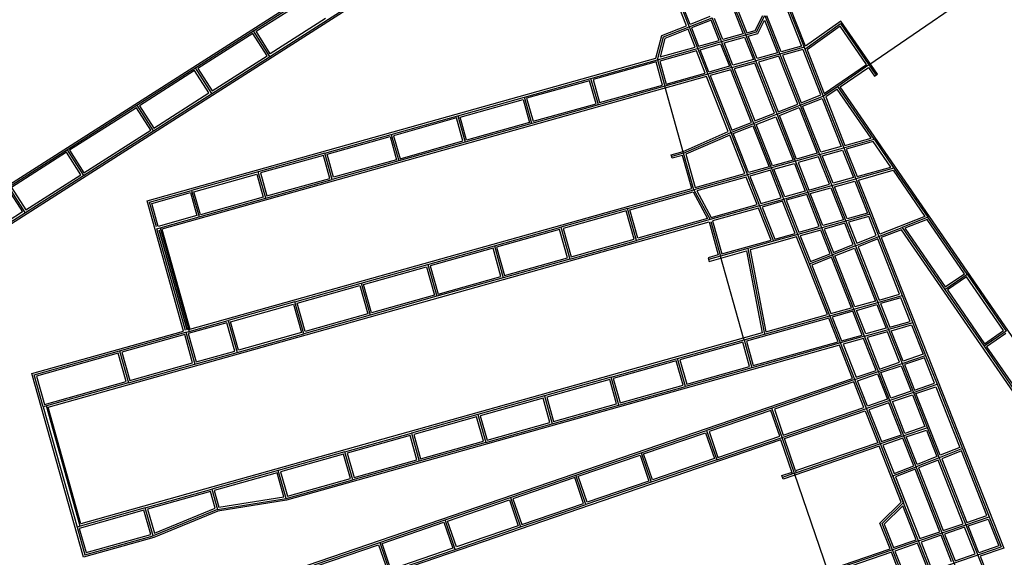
# Model space of a CAD drawing. Header units: inches. Extents: x 1 to 626000, y 0 to 7596230.
# Tile 64 of 68: x 621347 to 622772, y 7591776 to 7592554. Entities that reach past the tile are written whole.
import ezdxf

# ---------------------------------------------------------------- set-up
doc = ezdxf.new("R2010")
doc.units = ezdxf.units.IN
doc.header["$MEASUREMENT"] = 0

msp = doc.modelspace()

# ---------------------------------------------------------------- linework, layer by layer
for points in [[(622203.9, 7592814.1), (620391.2, 7591656.1)], [(621211.8, 7592239), (622103, 7592808.3)], [(622312.2, 7592545.4), (622215, 7592792)], [(622217.4, 7592793.1), (622315.7, 7592543.9)], [(621231.3, 7592196), (621961.8, 7592662.7)], [(622576, 7592488.8), (622776, 7592626.6)], [(622447.2, 7592602.9), (622482.1, 7592514.4)], [(622484.4, 7592516), (622450.2, 7592602.7)], [(621516.8, 7592430.6), (621769.6, 7592592.1)], [(621689.1, 7592537.5), (621768.8, 7592588.4)], [(622446.9, 7592596.3), (622478.5, 7592516.2)], [(622317.2, 7592547.4), (622304.8, 7592578.8)], [(622345.7, 7592558.7), (622317.2, 7592547.4)], [(622381, 7592567.2), (622394.1, 7592534)], [(622397.7, 7592532.2), (622382.5, 7592570.7)], [(622386, 7592569.1), (622399.3, 7592535.5)], [(622411.5, 7592538.9), (622422.4, 7592560.3)], [(622413.3, 7592536.6), (622425.4, 7592560.2)], [(622425.4, 7592560.2), (622447.3, 7592504.6)], [(622448.9, 7592507.9), (622428.3, 7592560)], [(621789.6, 7592555.9), (621709.8, 7592504.9)], [(622276.2, 7592531.3), (622312.2, 7592545.4)], [(622315.7, 7592543.9), (622349.2, 7592557.1)], [(622347.6, 7592553.6), (622319.2, 7592542.4)], [(622359.2, 7592524.3), (622347.6, 7592553.6)], [(622377.6, 7592485.1), (622349.2, 7592557.1)], [(622364.5, 7592525.7), (622352.5, 7592555.9)], [(622415.2, 7592534.4), (622425.1, 7592553.6)], [(622425.1, 7592553.6), (622443.7, 7592506.4)], [(622483.1, 7592511.8), (622534.9, 7592548.6)], [(622535.5, 7592552.4), (622484.4, 7592516)], [(622534.2, 7592544.8), (622486.4, 7592510.9)], [(622572.3, 7592489.5), (622534.2, 7592544.8)], [(622534.9, 7592548.6), (622576, 7592488.8)], [(622588.5, 7592475.5), (622535.5, 7592552.4)], [(621684.5, 7592534.5), (621604.8, 7592483.6)], [(621705.3, 7592502), (621684.5, 7592534.5)], [(621709, 7592501.2), (621685.3, 7592538.3)], [(621709.8, 7592504.9), (621689.1, 7592537.5)], [(622267.7, 7592498.6), (622276.2, 7592531.3)], [(622278.5, 7592529.3), (622315.7, 7592543.9)], [(622314.2, 7592540.4), (622280.7, 7592527.2)], [(622324.4, 7592514.5), (622314.2, 7592540.4)], [(622315.7, 7592543.9), (622315.7, 7592543.9)], [(622315.7, 7592543.9), (622342.8, 7592475.3)], [(622319.2, 7592542.4), (622329.6, 7592515.9)], [(622362.8, 7592522.5), (622397.7, 7592532.2)], [(622394.1, 7592534), (622364.5, 7592525.7)], [(622397.7, 7592532.2), (622413.3, 7592536.6)], [(622397.7, 7592532.2), (622397.7, 7592532.2)], [(622397.7, 7592532.2), (622397.7, 7592532.2)], [(622412.4, 7592494.8), (622397.7, 7592532.2)], [(622399.3, 7592535.5), (622411.5, 7592538.9)], [(622401.3, 7592530.5), (622415.2, 7592534.4)], [(622414.1, 7592498.1), (622401.3, 7592530.5)], [(622269.9, 7592496.4), (622278.5, 7592529.3)], [(622280.7, 7592527.2), (622273.7, 7592500.3)], [(622328, 7592512.7), (622362.8, 7592522.5)], [(622329.6, 7592515.9), (622359.2, 7592524.3)], [(622331.6, 7592510.9), (622361.2, 7592519.2)], [(622361.2, 7592519.2), (622374, 7592486.8)], [(622366.5, 7592520.7), (622396.1, 7592529)], [(622379.2, 7592488.3), (622366.5, 7592520.7)], [(622396.1, 7592529), (622408.8, 7592496.6)], [(622478.5, 7592516.2), (622448.9, 7592507.9)], [(621625.6, 7592451.1), (621705.3, 7592502)], [(622269.9, 7592496.4), (622328, 7592512.7)], [(622326.4, 7592509.4), (622273.3, 7592494.5)], [(622273.7, 7592500.3), (622324.4, 7592514.5)], [(622339.1, 7592477.1), (622326.4, 7592509.4)], [(622344.4, 7592478.5), (622331.6, 7592510.9)], [(622447.3, 7592504.6), (622412.4, 7592494.8)], [(622443.7, 7592506.4), (622414.1, 7592498.1)], [(622482.1, 7592514.4), (622447.3, 7592504.6)], [(622447.3, 7592504.6), (622476.5, 7592430.6)], [(622480.5, 7592511.1), (622450.9, 7592502.8)], [(622450.9, 7592502.8), (622478, 7592434.1)], [(622506.5, 7592445.3), (622480.6, 7592510.8)], [(622482.1, 7592514.4), (622483.1, 7592511.8)], [(622482.1, 7592514.4), (622510, 7592443.8)], [(622486.4, 7592510.9), (622511.4, 7592447.5)], [(621531.6, 7592291.9), (622267.7, 7592498.6)], [(622173.7, 7592469.4), (622269.9, 7592496.4)], [(622268.1, 7592493.1), (622177, 7592467.5)], [(622277.4, 7592459.7), (622268.1, 7592493.1)], [(622269.9, 7592496.4), (622280.8, 7592457.9)], [(622269.9, 7592496.4), (622269.9, 7592496.4)], [(622269.9, 7592496.4), (622269.9, 7592496.4)], [(622269.9, 7592496.4), (622269.9, 7592496.4)], [(622269.9, 7592496.4), (622269.9, 7592496.4)], [(622269.9, 7592496.4), (622269.9, 7592496.4)], [(622269.9, 7592496.4), (622269.9, 7592496.4)], [(622273.3, 7592494.5), (622282.6, 7592461.2)], [(622377.6, 7592485.1), (622412.4, 7592494.8)], [(622408.8, 7592496.6), (622379.2, 7592488.3)], [(622410.8, 7592491.6), (622381.2, 7592483.3)], [(622439.5, 7592418.9), (622410.8, 7592491.6)], [(622443, 7592417.4), (622412.4, 7592494.8)], [(622445.7, 7592501.4), (622416, 7592493)], [(622416, 7592493), (622444.5, 7592420.9)], [(622473, 7592432.1), (622445.7, 7592501.4)], [(622511.4, 7592447.5), (622572.3, 7592489.5)], [(622576, 7592488.8), (622530.8, 7592457.6)], [(622576, 7592488.8), (622586.3, 7592474)], [(622576, 7592488.8), (622576, 7592488.8)], [(622576, 7592488.8), (622576, 7592488.8)], [(621600.2, 7592480.7), (621520.5, 7592429.8)], [(621621, 7592448.2), (621600.2, 7592480.7)], [(621601.1, 7592484.4), (621624.8, 7592447.4)], [(621604.8, 7592483.6), (621625.6, 7592451.1)], [(622342.8, 7592475.3), (622280.8, 7592457.9)], [(622282.6, 7592461.2), (622339.1, 7592477.1)], [(622377.6, 7592485.1), (622342.8, 7592475.3)], [(622342.8, 7592475.3), (622376, 7592391)], [(622374, 7592486.8), (622344.4, 7592478.5)], [(622376, 7592481.8), (622346.4, 7592473.5)], [(622346.4, 7592473.5), (622377.5, 7592394.5)], [(622406, 7592405.7), (622376, 7592481.8)], [(622409.5, 7592404.2), (622377.6, 7592485.1)], [(622381.2, 7592483.3), (622411, 7592407.7)], [(622534.5, 7592456.9), (622575.4, 7592485)], [(622575.4, 7592485), (622584, 7592472.4)], [(622584, 7592472.4), (622588.5, 7592475.5)], [(622341.1, 7592472), (621552.9, 7592250.8)], [(622077.4, 7592442.3), (622173.7, 7592469.4)], [(622171.8, 7592466), (622080.7, 7592440.5)], [(622181.1, 7592432.7), (622171.8, 7592466)], [(622184.5, 7592430.9), (622173.7, 7592469.4)], [(622177, 7592467.5), (622186.3, 7592434.2)], [(622186.3, 7592434.2), (622277.4, 7592459.7)], [(622372.5, 7592392.4), (622341.1, 7592472)], [(621541.3, 7592397.3), (621621, 7592448.2)], [(622280.8, 7592457.9), (622184.5, 7592430.9)], [(622307.9, 7592361), (622280.8, 7592457.9)], [(622478, 7592434.1), (622506.5, 7592445.3)], [(622530.8, 7592457.6), (622510.1, 7592443.4)], [(622530.1, 7592453.8), (622513.4, 7592442.4)], [(622579, 7592382.8), (622530.1, 7592453.8)], [(622583.4, 7592381.2), (622530.8, 7592457.6)], [(622530.8, 7592457.6), (622530.8, 7592457.6)], [(622530.8, 7592457.6), (622530.8, 7592457.6)], [(622530.8, 7592457.6), (622530.8, 7592457.6)], [(622917, 7591901.8), (622534.5, 7592456.9)], [(621207.6, 7592233.1), (621516.8, 7592430.6)], [(621516.8, 7592430.6), (621540.5, 7592393.5)], [(621981.1, 7592415.3), (622077.4, 7592442.3)], [(621984.4, 7592413.4), (622075.5, 7592439)], [(622075.5, 7592439), (622084.9, 7592405.7)], [(622088.2, 7592403.8), (622077.4, 7592442.3)], [(622080.7, 7592440.5), (622090.1, 7592407.2)], [(622184.5, 7592430.9), (622088.2, 7592403.8)], [(622090.1, 7592407.2), (622181.1, 7592432.7)], [(622443, 7592417.4), (622476.5, 7592430.6)], [(622444.5, 7592420.9), (622473, 7592432.1)], [(622476.5, 7592430.6), (622510, 7592443.8)], [(622476.5, 7592430.6), (622504.7, 7592359.1)], [(622480, 7592429.1), (622508.4, 7592440.3)], [(622508.4, 7592440.3), (622535.9, 7592370.7)], [(622510.1, 7592443.4), (622510, 7592443.8)], [(622510, 7592443.8), (622539.5, 7592368.9)], [(622513.4, 7592442.4), (622541.1, 7592372.1)], [(621516, 7592426.9), (621419.4, 7592365.2)], [(621536.8, 7592394.3), (621516, 7592426.9)], [(621520.5, 7592429.8), (621541.3, 7592397.3)], [(622411, 7592407.7), (622439.5, 7592418.9)], [(622443, 7592417.4), (622412, 7592405.1)], [(622469.8, 7592349.3), (622443, 7592417.4)], [(622446.5, 7592415.8), (622475, 7592427.1)], [(622475, 7592427.1), (622501.1, 7592360.9)], [(622506.3, 7592362.4), (622480, 7592429.1)], [(621884.8, 7592388.3), (621981.1, 7592415.3)], [(621979.2, 7592412), (621888.2, 7592386.4)], [(621988.6, 7592378.7), (621979.2, 7592412)], [(621981.1, 7592415.3), (621991.9, 7592376.8)], [(621993.8, 7592380.1), (621984.4, 7592413.4)], [(622088.2, 7592403.8), (621991.9, 7592376.8)], [(622084.9, 7592405.7), (621993.8, 7592380.1)], [(622376, 7592391), (622409.5, 7592404.2)], [(622377.5, 7592394.5), (622406, 7592405.7)], [(622412, 7592405.1), (622409.5, 7592404.2)], [(622435, 7592339.6), (622409.5, 7592404.2)], [(622413, 7592402.6), (622441.5, 7592413.9)], [(622436.6, 7592342.8), (622413, 7592402.6)], [(622441.5, 7592413.9), (622466.2, 7592351.1)], [(622471.4, 7592352.6), (622446.5, 7592415.8)], [(621440.2, 7592332.6), (621536.8, 7592394.3)], [(621788.5, 7592361.3), (621884.8, 7592388.3)], [(621884.8, 7592388.3), (621895.6, 7592349.8)], [(621884.8, 7592388.3), (621884.8, 7592388.3)], [(621884.8, 7592388.3), (621884.8, 7592388.3)], [(621884.8, 7592388.3), (621884.8, 7592388.3)], [(622307, 7592363.6), (622372.5, 7592392.4)], [(622307.9, 7592361), (622376, 7592391)], [(622376, 7592391), (622376, 7592391)], [(622376, 7592391), (622376, 7592391)], [(622376, 7592391), (622376, 7592391)], [(622376, 7592391), (622400.1, 7592329.8)], [(622379.5, 7592389.4), (622408, 7592400.7)], [(622401.8, 7592333), (622379.5, 7592389.4)], [(622408, 7592400.7), (622431.4, 7592341.3)], [(621791.9, 7592359.4), (621883, 7592385)], [(621883, 7592385), (621892.3, 7592351.6)], [(621888.2, 7592386.4), (621897.5, 7592353.1)], [(621991.9, 7592376.8), (621895.6, 7592349.8)], [(621897.5, 7592353.1), (621988.6, 7592378.7)], [(622374.5, 7592387.3), (622311.2, 7592359.5)], [(622396.5, 7592331.6), (622374.5, 7592387.3)], [(622539.5, 7592368.9), (622583.4, 7592381.2)], [(622541.1, 7592372.1), (622579, 7592382.8)], [(622582.3, 7592378.1), (622543.1, 7592367.1)], [(622607.8, 7592341), (622582.3, 7592378.1)], [(622583.4, 7592381.2), (622612.2, 7592339.4)], [(621414.8, 7592362.3), (621335.1, 7592311.3)], [(621435.6, 7592329.7), (621414.8, 7592362.3)], [(621415.7, 7592366), (621439.4, 7592328.9)], [(621419.4, 7592365.2), (621440.2, 7592332.6)], [(621788.5, 7592361.3), (621692.3, 7592334.2)], [(621799.4, 7592322.8), (621788.5, 7592361.3)], [(621801.2, 7592326.1), (621791.9, 7592359.4)], [(622289.9, 7592358.8), (622307, 7592363.6)], [(622307.9, 7592361), (622290.6, 7592356.2)], [(622307.9, 7592361), (622307.9, 7592361)], [(622322.8, 7592308.1), (622307.9, 7592361)], [(622307.9, 7592361), (622307.9, 7592361)], [(622307.9, 7592361), (622307.9, 7592361)], [(622307.9, 7592361), (622307.9, 7592361)], [(622307.9, 7592361), (622307.9, 7592361)], [(622311.2, 7592359.5), (622324.7, 7592311.4)], [(622501.1, 7592360.9), (622471.4, 7592352.6)], [(622504.7, 7592359.1), (622539.5, 7592368.9)], [(622535.9, 7592370.7), (622506.3, 7592362.4)], [(622508.3, 7592357.3), (622537.9, 7592365.6)], [(622537.9, 7592365.6), (622553.6, 7592325.8)], [(622539.5, 7592368.9), (622557.2, 7592324)], [(622543.1, 7592367.1), (622558.8, 7592327.3)], [(621786.7, 7592357.9), (621695.6, 7592332.4)], [(621796, 7592324.6), (621786.7, 7592357.9)], [(621895.6, 7592349.8), (621799.4, 7592322.8)], [(621892.3, 7592351.6), (621801.2, 7592326.1)], [(622291.3, 7592353.6), (622289.9, 7592358.8)], [(622306.1, 7592357.7), (622291.3, 7592353.6)], [(622319.5, 7592309.9), (622306.1, 7592357.7)], [(622469.8, 7592349.3), (622435, 7592339.6)], [(622466.2, 7592351.1), (622436.6, 7592342.8)], [(622438.6, 7592337.8), (622468.2, 7592346.1)], [(622468.2, 7592346.1), (622483.9, 7592306.2)], [(622504.7, 7592359.1), (622469.8, 7592349.3)], [(622487.5, 7592304.4), (622469.8, 7592349.3)], [(622503, 7592355.9), (622473.4, 7592347.5)], [(622473.4, 7592347.5), (622489.1, 7592307.7)], [(622518.8, 7592316), (622503, 7592355.9)], [(622504.7, 7592359.1), (622522.4, 7592314.2)], [(622524, 7592317.5), (622508.3, 7592357.3)], [(621692.3, 7592334.2), (621596, 7592307.2)], [(621599.3, 7592305.3), (621690.4, 7592330.9)], [(621690.4, 7592330.9), (621699.7, 7592297.6)], [(621703.1, 7592295.7), (621692.3, 7592334.2)], [(621695.6, 7592332.4), (621704.9, 7592299.1)], [(622324.7, 7592311.4), (622396.5, 7592331.6)], [(622435, 7592339.6), (622400.1, 7592329.8)], [(622431.4, 7592341.3), (622401.8, 7592333)], [(622433.4, 7592336.3), (622403.7, 7592328)], [(622449.1, 7592296.5), (622433.4, 7592336.3)], [(622452.7, 7592294.7), (622435, 7592339.6)], [(622454.3, 7592297.9), (622438.6, 7592337.8)], [(622612.2, 7592339.4), (622557.2, 7592324)], [(622558.8, 7592327.3), (622607.8, 7592341)], [(622560.8, 7592322.2), (622611.1, 7592336.3)], [(622611.1, 7592336.3), (622657.1, 7592269.5)], [(622612.2, 7592339.4), (622661.2, 7592268.3)], [(621355.9, 7592278.8), (621435.6, 7592329.7)], [(621703.1, 7592295.7), (621799.4, 7592322.8)], [(621704.9, 7592299.1), (621796, 7592324.6)], [(622400.1, 7592329.8), (622322.8, 7592308.1)], [(622398.5, 7592326.5), (622326.8, 7592306.4)], [(622414.2, 7592286.7), (622398.5, 7592326.5)], [(622400.1, 7592329.8), (622400.1, 7592329.8)], [(622400.1, 7592329.8), (622400.1, 7592329.8)], [(622400.1, 7592329.8), (622417.8, 7592284.9)], [(622403.7, 7592328), (622419.5, 7592288.1)], [(622522.4, 7592314.2), (622557.2, 7592324)], [(622553.6, 7592325.8), (622524, 7592317.5)], [(622526, 7592312.4), (622555.6, 7592320.7)], [(622555.6, 7592320.7), (622573.9, 7592274.4)], [(622557.2, 7592324), (622577.5, 7592272.6)], [(622580, 7592273.6), (622560.8, 7592322.2)], [(621330.6, 7592308.4), (621351.4, 7592275.9)], [(621355.1, 7592275.1), (621331.4, 7592312.2)], [(621335.1, 7592311.3), (621355.9, 7592278.8)], [(621534.9, 7592290.1), (621596, 7592307.2)], [(621538.2, 7592288.2), (621594.1, 7592303.9)], [(621593.5, 7592106.2), (622319.5, 7592309.9)], [(621594.1, 7592303.9), (621603.5, 7592270.6)], [(621596, 7592307.2), (621606.8, 7592268.7)], [(621608.7, 7592272), (621599.3, 7592305.3)], [(622226.5, 7592281), (622322.8, 7592308.1)], [(622229.9, 7592279.2), (622321.5, 7592304.9)], [(622321.5, 7592304.9), (622342.5, 7592266.5)], [(622322.8, 7592308.1), (622346.5, 7592264.9)], [(622322.8, 7592308.1), (622322.8, 7592308.1)], [(622326.8, 7592306.4), (622347.8, 7592268)], [(622452.7, 7592294.7), (622487.5, 7592304.4)], [(622483.9, 7592306.2), (622454.3, 7592297.9)], [(622487.5, 7592304.4), (622522.4, 7592314.2)], [(622487.5, 7592304.4), (622487.5, 7592304.4)], [(622487.5, 7592304.4), (622487.5, 7592304.4)], [(622487.5, 7592304.4), (622487.5, 7592304.4)], [(622507.8, 7592253), (622487.5, 7592304.4)], [(622489.1, 7592307.7), (622518.8, 7592316)], [(622491.1, 7592302.7), (622520.7, 7592311)], [(622509.4, 7592256.3), (622491.1, 7592302.7)], [(622520.7, 7592311), (622539, 7592264.6)], [(622522.4, 7592314.2), (622542.6, 7592262.8)], [(622544.3, 7592266.1), (622526, 7592312.4)], [(621584.4, 7592103.6), (621531.6, 7592291.9)], [(621545, 7592254.2), (621534.9, 7592290.1)], [(621534.9, 7592290.1), (621534.9, 7592290.1)], [(621547.6, 7592254.9), (621538.2, 7592288.2)], [(621606.8, 7592268.7), (621703.1, 7592295.7)], [(621699.7, 7592297.6), (621608.7, 7592272)], [(622417.8, 7592284.9), (622452.7, 7592294.7)], [(622419.5, 7592288.1), (622449.1, 7592296.5)], [(622451.1, 7592291.4), (622421.4, 7592283.1)], [(622469.4, 7592245), (622451.1, 7592291.4)], [(622473, 7592243.2), (622452.7, 7592294.7)], [(622485.9, 7592301.2), (622456.3, 7592292.9)], [(622456.3, 7592292.9), (622474.6, 7592246.5)], [(622504.2, 7592254.8), (622485.9, 7592301.2)], [(621351.4, 7592275.9), (621288.5, 7592235.7)], [(622226.5, 7592281), (622130.2, 7592254)], [(622224.7, 7592277.7), (622133.6, 7592252.1)], [(622236.2, 7592236.7), (622224.7, 7592277.7)], [(622239.5, 7592234.8), (622226.5, 7592281)], [(622241.4, 7592238.2), (622229.9, 7592279.2)], [(622417.8, 7592284.9), (622346.5, 7592264.9)], [(622347.8, 7592268), (622414.2, 7592286.7)], [(622416.2, 7592281.6), (622349.8, 7592263)], [(622434.5, 7592235.2), (622416.2, 7592281.6)], [(622417.8, 7592284.9), (622438.1, 7592233.5)], [(622421.4, 7592283.1), (622439.7, 7592236.7)], [(622573.9, 7592274.4), (622544.3, 7592266.1)], [(621388.4, 7591993.1), (622344.6, 7592261.5)], [(621603.5, 7592270.6), (621547.6, 7592254.9)], [(621550.2, 7592252.8), (621606.8, 7592268.7)], [(622346.5, 7592264.9), (622239.5, 7592234.8)], [(622342.5, 7592266.5), (622241.4, 7592238.2)], [(622344.6, 7592261.5), (622358, 7592213.8)], [(622347.2, 7592262.3), (622361.3, 7592211.9)], [(622349.8, 7592263), (622363.2, 7592215.2)], [(622542.6, 7592262.8), (622507.8, 7592253)], [(622539, 7592264.6), (622509.4, 7592256.3)], [(622541, 7592259.5), (622511.4, 7592251.2)], [(622553.2, 7592228.6), (622541, 7592259.5)], [(622577.5, 7592272.6), (622542.6, 7592262.8)], [(622542.6, 7592262.8), (622542.6, 7592262.8)], [(622542.6, 7592262.8), (622542.6, 7592262.8)], [(622542.6, 7592262.8), (622542.6, 7592262.8)], [(622542.6, 7592262.8), (622556.7, 7592227.1)], [(622575.9, 7592269.3), (622546.3, 7592261)], [(622546.3, 7592261), (622558.3, 7592230.6)], [(622586.7, 7592241.8), (622575.9, 7592269.3)], [(622577.5, 7592272.6), (622590.2, 7592240.3)], [(622591.7, 7592243.8), (622580, 7592273.6)], [(622657.1, 7592269.5), (622591.7, 7592243.8)], [(622661.2, 7592268.3), (622624, 7592253.6)], [(622660.2, 7592265), (622628.1, 7592252.3)], [(622714.2, 7592186.6), (622660.2, 7592265)], [(622718, 7592185.9), (622661.2, 7592268.3)], [(621545.7, 7592251.6), (621550.2, 7592252.8)], [(621587, 7592104.3), (621545.7, 7592251.6)], [(621589.6, 7592105.1), (621549, 7592249.7)], [(621549, 7592249.7), (621589.6, 7592105.1)], [(621550.2, 7592252.8), (621592.3, 7592103)], [(621552.9, 7592250.8), (621593.5, 7592106.2)], [(622034, 7592227), (622130.2, 7592254)], [(622128.4, 7592250.7), (622037.3, 7592225.1)], [(622139.9, 7592209.7), (622128.4, 7592250.7)], [(622130.2, 7592254), (622143.2, 7592207.8)], [(622133.6, 7592252.1), (622145.1, 7592211.1)], [(622507.8, 7592253), (622473, 7592243.2)], [(622474.6, 7592246.5), (622504.2, 7592254.8)], [(622506.2, 7592249.8), (622476.6, 7592241.4)], [(622519.7, 7592215.4), (622506.2, 7592249.8)], [(622507.8, 7592253), (622507.8, 7592253)], [(622507.8, 7592253), (622507.8, 7592253)], [(622507.8, 7592253), (622507.8, 7592253)], [(622507.8, 7592253), (622507.8, 7592253)], [(622507.8, 7592253), (622507.8, 7592253)], [(622507.8, 7592253), (622507.8, 7592253)], [(622523.2, 7592213.9), (622507.8, 7592253)], [(622511.4, 7592251.2), (622524.8, 7592217.4)], [(622590.2, 7592240.3), (622624, 7592253.6)], [(622623, 7592250.3), (622593.7, 7592238.8)], [(622885.8, 7591868.9), (622623, 7592250.3)], [(622624, 7592253.6), (622624, 7592253.6)], [(622624, 7592253.6), (622624, 7592253.6)], [(622624, 7592253.6), (622685.8, 7592163.8)], [(622628.1, 7592252.3), (622686.5, 7592167.6)], [(622143.2, 7592207.8), (622239.5, 7592234.8)], [(622145.1, 7592211.1), (622236.2, 7592236.7)], [(622239.5, 7592234.8), (622239.5, 7592234.8)], [(622239.5, 7592234.8), (622239.5, 7592234.8)], [(622363.2, 7592215.2), (622434.5, 7592235.2)], [(622438.1, 7592233.5), (622401, 7592223)], [(622473, 7592243.2), (622438.1, 7592233.5)], [(622471.3, 7592240), (622438.9, 7592230.9)], [(622439.7, 7592236.7), (622469.4, 7592245)], [(622515.8, 7592127.3), (622471.3, 7592240)], [(622489.8, 7592200.7), (622473, 7592243.2)], [(622476.6, 7592241.4), (622491.3, 7592204.2)], [(622556.7, 7592227.1), (622590.2, 7592240.3)], [(622558.3, 7592230.6), (622586.7, 7592241.8)], [(622588.7, 7592236.8), (622560.2, 7592225.6)], [(622620.3, 7592156.7), (622588.7, 7592236.8)], [(622590.2, 7592240.3), (622623.9, 7592154.9)], [(622593.7, 7592238.8), (622771, 7591789.3)], [(621937.7, 7592200), (622034, 7592227)], [(622032.1, 7592223.7), (621941, 7592198.1)], [(622043.6, 7592182.6), (622032.1, 7592223.7)], [(622034, 7592227), (622046.9, 7592180.8)], [(622037.3, 7592225.1), (622048.8, 7592184.1)], [(622344.7, 7592204.4), (622398.9, 7592219.6)], [(622401, 7592223), (622361.3, 7592211.9)], [(622398.9, 7592219.6), (622421.7, 7592100.9)], [(622401, 7592223), (622424.8, 7592099)], [(622438.9, 7592230.9), (622404.1, 7592221.1)], [(622404.1, 7592221.1), (622426.9, 7592102.4)], [(622556.7, 7592227.1), (622523.2, 7592213.9)], [(622524.8, 7592217.4), (622553.2, 7592228.6)], [(622526.7, 7592212.3), (622555.2, 7592223.6)], [(622555.2, 7592223.6), (622585.4, 7592146.9)], [(622556.7, 7592227.1), (622589.1, 7592145.1)], [(622560.2, 7592225.6), (622590.7, 7592148.4)], [(622143.2, 7592207.8), (622046.9, 7592180.8)], [(622048.8, 7592184.1), (622139.9, 7592209.7)], [(622143.2, 7592207.8), (622143.2, 7592207.8)], [(622143.2, 7592207.8), (622143.2, 7592207.8)], [(622358, 7592213.8), (622343.3, 7592209.6)], [(622343.3, 7592209.6), (622344.7, 7592204.4)], [(622361.3, 7592211.9), (622344, 7592207)], [(622361.3, 7592211.9), (622361.3, 7592211.9)], [(622394.6, 7592093.3), (622361.3, 7592211.9)], [(622361.3, 7592211.9), (622361.3, 7592211.9)], [(622489.8, 7592200.7), (622523.2, 7592213.9)], [(622491.3, 7592204.2), (622519.7, 7592215.4)], [(622521.7, 7592210.4), (622493.3, 7592199.1)], [(622550.6, 7592137.1), (622521.7, 7592210.4)], [(622554.2, 7592135.3), (622523.2, 7592213.9)], [(622555.8, 7592138.6), (622526.7, 7592212.3)], [(621841.4, 7592172.9), (621937.7, 7592200)], [(621844.7, 7592171.1), (621935.8, 7592196.6)], [(621935.8, 7592196.6), (621947.3, 7592155.6)], [(621937.7, 7592200), (621950.7, 7592153.8)], [(621941, 7592198.1), (621952.5, 7592157.1)], [(622519.4, 7592125.5), (622489.8, 7592200.7)], [(622493.3, 7592199.1), (622521, 7592128.8)], [(622046.9, 7592180.8), (621950.7, 7592153.8)], [(621952.5, 7592157.1), (622043.6, 7592182.6)], [(622046.9, 7592180.8), (622046.9, 7592180.8)], [(622046.9, 7592180.8), (622046.9, 7592180.8)], [(622685.8, 7592163.8), (622718, 7592185.9)], [(622686.5, 7592167.6), (622714.2, 7592186.6)], [(622717.3, 7592182.2), (622689.6, 7592163.1)], [(622770.9, 7592104.3), (622717.3, 7592182.2)], [(622718, 7592185.9), (622774.7, 7592103.6)], [(621745.1, 7592145.9), (621841.4, 7592172.9)], [(621748.5, 7592144), (621839.5, 7592169.6)], [(621839.5, 7592169.6), (621851, 7592128.6)], [(621841.4, 7592172.9), (621854.4, 7592126.7)], [(621856.2, 7592130.1), (621844.7, 7592171.1)], [(622685.8, 7592163.8), (622742.6, 7592081.5)], [(622689.6, 7592163.1), (622743.3, 7592085.2)], [(621745.1, 7592145.9), (621648.8, 7592118.9)], [(621758.1, 7592099.7), (621745.1, 7592145.9)], [(621950.7, 7592153.8), (621854.4, 7592126.7)], [(621947.3, 7592155.6), (621856.2, 7592130.1)], [(621950.7, 7592153.8), (621950.7, 7592153.8)], [(621950.7, 7592153.8), (621950.7, 7592153.8)], [(622585.4, 7592146.9), (622555.8, 7592138.6)], [(622589.1, 7592145.1), (622623.9, 7592154.9)], [(622590.7, 7592148.4), (622620.3, 7592156.7)], [(622622.3, 7592151.6), (622592.7, 7592143.3)], [(622635.8, 7592117.4), (622622.3, 7592151.6)], [(622623.9, 7592154.9), (622639.4, 7592115.6)], [(621652.2, 7592117), (621743.3, 7592142.6)], [(621743.3, 7592142.6), (621754.8, 7592101.6)], [(621760, 7592103), (621748.5, 7592144)], [(622519.4, 7592125.5), (622554.2, 7592135.3)], [(622521, 7592128.8), (622550.6, 7592137.1)], [(622552.6, 7592132.1), (622523, 7592123.8)], [(622566.1, 7592097.8), (622552.6, 7592132.1)], [(622554.2, 7592135.3), (622589.1, 7592145.1)], [(622554.2, 7592135.3), (622554.2, 7592135.3)], [(622554.2, 7592135.3), (622554.2, 7592135.3)], [(622554.2, 7592135.3), (622554.2, 7592135.3)], [(622554.2, 7592135.3), (622554.2, 7592135.3)], [(622554.2, 7592135.3), (622554.2, 7592135.3)], [(622554.2, 7592135.3), (622554.2, 7592135.3)], [(622554.2, 7592135.3), (622554.2, 7592135.3)], [(622569.7, 7592096.1), (622554.2, 7592135.3)], [(622557.8, 7592133.5), (622587.4, 7592141.8)], [(622571.3, 7592099.3), (622557.8, 7592133.5)], [(622587.4, 7592141.8), (622600.9, 7592107.6)], [(622589.1, 7592145.1), (622604.5, 7592105.8)], [(622592.7, 7592143.3), (622606.2, 7592109.1)], [(621592.3, 7592103), (621648.8, 7592118.9)], [(621648.8, 7592118.9), (621661.8, 7592072.7)], [(621663.7, 7592076), (621652.2, 7592117)], [(621854.4, 7592126.7), (621758.1, 7592099.7)], [(621851, 7592128.6), (621760, 7592103)], [(622517.8, 7592122.3), (622398.7, 7592088.9)], [(622424.8, 7592099), (622519.4, 7592125.5)], [(622426.9, 7592102.4), (622515.8, 7592127.3)], [(622531.3, 7592088.1), (622517.8, 7592122.3)], [(622534.9, 7592086.3), (622519.4, 7592125.5)], [(622523, 7592123.8), (622536.5, 7592089.5)], [(622606.2, 7592109.1), (622635.8, 7592117.4)], [(621364.9, 7592042), (621584.4, 7592103.6)], [(621587.8, 7592101.7), (621592.3, 7592103)], [(621647, 7592115.6), (621591.1, 7592099.9)], [(621658.5, 7592074.5), (621647, 7592115.6)], [(622569.7, 7592096.1), (622604.5, 7592105.8)], [(622600.9, 7592107.6), (622571.3, 7592099.3)], [(622639.4, 7592115.6), (622604.5, 7592105.8)], [(622604.5, 7592105.8), (622604.5, 7592105.8)], [(622604.5, 7592105.8), (622604.5, 7592105.8)], [(622604.5, 7592105.8), (622604.5, 7592105.8)], [(622604.5, 7592105.8), (622604.5, 7592105.8)], [(622604.5, 7592105.8), (622604.5, 7592105.8)], [(622604.5, 7592105.8), (622604.5, 7592105.8)], [(622604.5, 7592105.8), (622604.5, 7592105.8)], [(622604.5, 7592105.8), (622604.5, 7592105.8)], [(622604.5, 7592105.8), (622604.5, 7592105.8)], [(622604.5, 7592105.8), (622604.5, 7592105.8)], [(622604.5, 7592105.8), (622604.5, 7592105.8)], [(622604.5, 7592105.8), (622604.5, 7592105.8)], [(622604.5, 7592105.8), (622604.5, 7592105.8)], [(622604.5, 7592105.8), (622623.9, 7592056.7)], [(622608.2, 7592104), (622637.8, 7592112.4)], [(622625.5, 7592060), (622608.2, 7592104)], [(622637.8, 7592112.4), (622654.5, 7592070)], [(622639.4, 7592115.6), (622658, 7592068.3)], [(622774.7, 7592103.6), (622742.6, 7592081.5)], [(622743.3, 7592085.2), (622770.9, 7592104.3)], [(622421.7, 7592100.9), (621435.8, 7591824.2)], [(621491.5, 7592074.7), (621587.8, 7592101.7)], [(621585.9, 7592098.4), (621494.8, 7592072.9)], [(621597.4, 7592057.4), (621585.9, 7592098.4)], [(621587.8, 7592101.7), (621600.7, 7592055.5)], [(621591.1, 7592099.9), (621602.6, 7592058.9)], [(621661.8, 7592072.7), (621758.1, 7592099.7)], [(621754.8, 7592101.6), (621663.7, 7592076)], [(622299.1, 7592063.7), (622395.3, 7592090.7)], [(622395.3, 7592090.7), (622394.6, 7592093.3)], [(622395.3, 7592090.7), (622424.8, 7592099)], [(622395.3, 7592090.7), (622395.3, 7592090.7)], [(622395.3, 7592090.7), (622406.7, 7592050.3)], [(622395.3, 7592090.7), (622395.3, 7592090.7)], [(622398.7, 7592088.9), (622408.6, 7592053.6)], [(622569.7, 7592096.1), (622534.9, 7592086.3)], [(622536.5, 7592089.5), (622566.1, 7592097.8)], [(622568.1, 7592092.8), (622538.5, 7592084.5)], [(622586.3, 7592046.6), (622568.1, 7592092.8)], [(622589.9, 7592045), (622569.7, 7592096.1)], [(622602.9, 7592102.6), (622573.3, 7592094.3)], [(622573.3, 7592094.3), (622591.4, 7592048.4)], [(622620.4, 7592058.3), (622602.9, 7592102.6)], [(622774, 7592099.8), (622746.3, 7592080.8)], [(621368.3, 7592040.1), (621491.5, 7592074.7)], [(621491.5, 7592074.7), (621504.5, 7592028.5)], [(621602.6, 7592058.9), (621658.5, 7592074.5)], [(622533.2, 7592083), (621733.3, 7591858.5)], [(622393.5, 7592087.4), (622302.4, 7592061.8)], [(622403.4, 7592052.2), (622393.5, 7592087.4)], [(622534.9, 7592086.3), (622406.7, 7592050.3)], [(622408.6, 7592053.6), (622531.3, 7592088.1)], [(622552.2, 7592034.9), (622533.2, 7592083)], [(622555.8, 7592033.3), (622534.9, 7592086.3)], [(622538.5, 7592084.5), (622557.3, 7592036.7)], [(622742.6, 7592081.5), (622799.3, 7591999.1)], [(622746.3, 7592080.8), (622800, 7592002.9)], [(621489.6, 7592071.4), (621371.6, 7592038.3)], [(621501.1, 7592030.4), (621489.6, 7592071.4)], [(621494.8, 7592072.9), (621506.3, 7592031.8)], [(621600.7, 7592055.5), (621661.8, 7592072.7)], [(622202.8, 7592036.7), (622299.1, 7592063.7)], [(622297.2, 7592060.4), (622206.1, 7592034.8)], [(622307.1, 7592025.1), (622297.2, 7592060.4)], [(622310.4, 7592023.3), (622299.1, 7592063.7)], [(622302.4, 7592061.8), (622312.3, 7592026.6)], [(622623.9, 7592056.7), (622658, 7592068.3)], [(622654.5, 7592070), (622625.5, 7592060)], [(622656.5, 7592064.9), (622627.5, 7592055)], [(622671, 7592028.1), (622656.5, 7592064.9)], [(622658, 7592068.3), (622674.6, 7592026.4)], [(621504.5, 7592028.5), (621600.7, 7592055.5)], [(621506.3, 7592031.8), (621597.4, 7592057.4)], [(622406.7, 7592050.3), (622310.4, 7592023.3)], [(622312.3, 7592026.6), (622403.4, 7592052.2)], [(622406.7, 7592050.3), (622406.7, 7592050.3)], [(622557.3, 7592036.7), (622586.3, 7592046.6)], [(622589.9, 7592045), (622623.9, 7592056.7)], [(622591.4, 7592048.4), (622620.4, 7592058.3)], [(622593.4, 7592043.3), (622622.4, 7592053.3)], [(622622.4, 7592053.3), (622636.9, 7592016.4)], [(622623.9, 7592056.7), (622640.5, 7592014.7)], [(622627.5, 7592055), (622642, 7592018.1)], [(621202.5, 7591572.3), (622552.2, 7592034.9)], [(621439.6, 7591776), (621364.9, 7592042)], [(621381.2, 7591993.9), (621368.3, 7592040.1)], [(621371.6, 7592038.3), (621383.1, 7591997.3)], [(622202.8, 7592036.7), (622106.5, 7592009.7)], [(622200.9, 7592033.4), (622109.8, 7592007.8)], [(622210.8, 7591998.1), (622200.9, 7592033.4)], [(622214.1, 7591996.2), (622202.8, 7592036.7)], [(622206.1, 7592034.8), (622216, 7591999.6)], [(622555.8, 7592033.3), (622435.7, 7591992.1)], [(622555.8, 7592033.3), (622589.9, 7592045)], [(622572.3, 7591991.4), (622555.8, 7592033.3)], [(622559.3, 7592031.6), (622588.3, 7592041.6)], [(622573.9, 7591994.8), (622559.3, 7592031.6)], [(622588.3, 7592041.6), (622602.8, 7592004.7)], [(622606.4, 7592003.1), (622589.9, 7592045)], [(622607.9, 7592006.5), (622593.4, 7592043.3)], [(621383.1, 7591997.3), (621501.1, 7592030.4)], [(621504.5, 7592028.5), (621385.8, 7591995.2)], [(622214.1, 7591996.2), (622310.4, 7592023.3)], [(622216, 7591999.6), (622307.1, 7592025.1)], [(622554.2, 7592029.9), (622439.2, 7591990.5)], [(622568.7, 7591993), (622554.2, 7592029.9)], [(622640.5, 7592014.7), (622674.6, 7592026.4)], [(622642, 7592018.1), (622671, 7592028.1)], [(622644, 7592013.1), (622673, 7592023)], [(622673, 7592023), (622707.7, 7591934.9)], [(622674.6, 7592026.4), (622711.2, 7591933.4)], [(622106.5, 7592009.7), (622010.2, 7591982.6)], [(622104.6, 7592006.3), (622013.5, 7591980.8)], [(622114.5, 7591971.1), (622104.6, 7592006.3)], [(622106.5, 7592009.7), (622117.8, 7591969.2)], [(622109.8, 7592007.8), (622119.7, 7591972.5)], [(622606.4, 7592003.1), (622572.3, 7591991.4)], [(622602.8, 7592004.7), (622573.9, 7591994.8)], [(622640.5, 7592014.7), (622606.4, 7592003.1)], [(622626.6, 7591951.8), (622606.4, 7592003.1)], [(622636.9, 7592016.4), (622607.9, 7592006.5)], [(622609.9, 7592001.4), (622638.9, 7592011.4)], [(622638.9, 7592011.4), (622657.1, 7591965.2)], [(622640.5, 7592014.7), (622640.5, 7592014.7)], [(622640.5, 7592014.7), (622640.5, 7592014.7)], [(622640.5, 7592014.7), (622640.5, 7592014.7)], [(622640.5, 7592014.7), (622640.5, 7592014.7)], [(622640.5, 7592014.7), (622640.5, 7592014.7)], [(622640.5, 7592014.7), (622640.5, 7592014.7)], [(622640.5, 7592014.7), (622640.5, 7592014.7)], [(622640.5, 7592014.7), (622640.5, 7592014.7)], [(622640.5, 7592014.7), (622640.5, 7592014.7)], [(622640.5, 7592014.7), (622640.5, 7592014.7)], [(622640.5, 7592014.7), (622677.8, 7591920.2)], [(622679.3, 7591923.7), (622644, 7592013.1)], [(621385.8, 7591995.2), (621381.2, 7591993.9)], [(621381.2, 7591993.9), (621430.1, 7591819.8)], [(621385.8, 7591995.2), (621385.8, 7591995.2)], [(621385.8, 7591995.2), (621385.8, 7591995.2)], [(621434.6, 7591821.1), (621385.8, 7591995.2)], [(621435.8, 7591824.2), (621388.4, 7591993.1)], [(622117.8, 7591969.2), (622214.1, 7591996.2)], [(622119.7, 7591972.5), (622210.8, 7591998.1)], [(622214.1, 7591996.2), (622214.1, 7591996.2)], [(622214.1, 7591996.2), (622214.1, 7591996.2)], [(622435.7, 7591992.1), (622343.7, 7591960.6)], [(622434, 7591988.7), (622344.6, 7591958)], [(622446.9, 7591951.2), (622434, 7591988.7)], [(622435.7, 7591992.1), (622435.7, 7591992.1)], [(622435.7, 7591992.1), (622435.7, 7591992.1)], [(622450.3, 7591949.6), (622435.7, 7591992.1)], [(622435.7, 7591992.1), (622435.7, 7591992.1)], [(622439.2, 7591990.5), (622452, 7591953)], [(622450.3, 7591949.6), (622572.3, 7591991.4)], [(622452, 7591953), (622568.7, 7591993)], [(622592.5, 7591940.2), (622572.3, 7591991.4)], [(622604.8, 7591999.7), (622575.8, 7591989.7)], [(622575.8, 7591989.7), (622594.1, 7591943.5)], [(622623, 7591953.5), (622604.8, 7591999.7)], [(622628.1, 7591955.2), (622609.9, 7592001.4)], [(622010.2, 7591982.6), (621913.9, 7591955.6)], [(622008.3, 7591979.3), (621917.3, 7591953.7)], [(622018.2, 7591944.1), (622008.3, 7591979.3)], [(622010.2, 7591982.6), (622021.6, 7591942.2)], [(622013.5, 7591980.8), (622023.4, 7591945.5)], [(622453.7, 7591947.9), (622570.7, 7591988)], [(622570.7, 7591988), (622588.9, 7591941.8)], [(622021.6, 7591942.2), (622117.8, 7591969.2)], [(622023.4, 7591945.5), (622114.5, 7591971.1)], [(622343.7, 7591960.6), (622341.1, 7591959.7)], [(622660.7, 7591963.5), (622626.6, 7591951.8)], [(622657.1, 7591965.2), (622628.1, 7591955.2)], [(622660.7, 7591963.5), (622660.7, 7591963.5)], [(622660.7, 7591963.5), (622660.7, 7591963.5)], [(622660.7, 7591963.5), (622660.7, 7591963.5)], [(622448.6, 7591946.1), (621227.8, 7591527.7)], [(621817.7, 7591928.6), (621913.9, 7591955.6)], [(621912.1, 7591952.3), (621821, 7591926.7)], [(621922, 7591917), (621912.1, 7591952.3)], [(621913.9, 7591955.6), (621925.3, 7591915.2)], [(621917.3, 7591953.7), (621927.2, 7591918.5)], [(622246.5, 7591927.3), (622341.1, 7591959.7)], [(622250, 7591925.6), (622339.5, 7591956.3)], [(622339.5, 7591956.3), (622352.3, 7591918.8)], [(622341.1, 7591959.7), (622355.7, 7591917.1)], [(622344.6, 7591958), (622357.4, 7591920.6)], [(622355.7, 7591917.1), (622450.3, 7591949.6)], [(622357.4, 7591920.6), (622446.9, 7591951.2)], [(622465.6, 7591896.7), (622448.6, 7591946.1)], [(622468.2, 7591897.5), (622450.3, 7591949.6)], [(622469.8, 7591901), (622453.7, 7591947.9)], [(622626.6, 7591951.8), (622592.5, 7591940.2)], [(622594.1, 7591943.5), (622623, 7591953.5)], [(622625, 7591948.5), (622596, 7591938.5)], [(622640.8, 7591908.5), (622625, 7591948.5)], [(622644.3, 7591907), (622626.6, 7591951.8)], [(622630.1, 7591950.2), (622659.1, 7591960.1)], [(622645.8, 7591910.5), (622630.1, 7591950.2)], [(622659.1, 7591960.1), (622674.3, 7591921.7)], [(622021.6, 7591942.2), (621925.3, 7591915.2)], [(621927.2, 7591918.5), (622018.2, 7591944.1)], [(622021.6, 7591942.2), (622021.6, 7591942.2)], [(622021.6, 7591942.2), (622021.6, 7591942.2)], [(622590.9, 7591936.8), (622452, 7591889.2)], [(622588.9, 7591941.8), (622469.8, 7591901)], [(622592.5, 7591940.2), (622470.7, 7591898.4)], [(622622.8, 7591856), (622590.9, 7591936.8)], [(622610.8, 7591893.8), (622592.5, 7591940.2)], [(622596, 7591938.5), (622612.3, 7591897.3)], [(622711.2, 7591933.4), (622677.8, 7591920.2)], [(622707.7, 7591934.9), (622679.3, 7591923.7)], [(622711.2, 7591933.4), (622750.2, 7591834.7)], [(621817.7, 7591928.6), (621721.4, 7591901.6)], [(621815.8, 7591925.3), (621724.7, 7591899.7)], [(621825.7, 7591890), (621815.8, 7591925.3)], [(621829, 7591888.1), (621817.7, 7591928.6)], [(621821, 7591926.7), (621830.9, 7591891.5)], [(622151.9, 7591894.9), (622246.5, 7591927.3)], [(622155.4, 7591893.2), (622244.9, 7591923.9)], [(622244.9, 7591923.9), (622257.7, 7591886.4)], [(622246.5, 7591927.3), (622261.1, 7591884.7)], [(622262.8, 7591888.2), (622250, 7591925.6)], [(622352.3, 7591918.8), (622262.8, 7591888.2)], [(622677.8, 7591920.2), (622644.3, 7591907)], [(622674.3, 7591921.7), (622645.8, 7591910.5)], [(622677.8, 7591920.2), (622677.8, 7591920.2)], [(622677.8, 7591920.2), (622677.8, 7591920.2)], [(622677.8, 7591920.2), (622716.1, 7591823)], [(622709.7, 7591929.9), (622681.3, 7591918.7)], [(622681.3, 7591918.7), (622717.7, 7591826.4)], [(622746.6, 7591836.3), (622709.7, 7591929.9)], [(621925.3, 7591915.2), (621829, 7591888.1)], [(621830.9, 7591891.5), (621922, 7591917)], [(621925.3, 7591915.2), (621925.3, 7591915.2)], [(621925.3, 7591915.2), (621925.3, 7591915.2)], [(622355.7, 7591917.1), (622261.1, 7591884.7)], [(622610.8, 7591893.8), (622644.3, 7591907)], [(622612.3, 7591897.3), (622640.8, 7591908.5)], [(622642.7, 7591903.5), (622614.3, 7591892.3)], [(622678.4, 7591813), (622642.7, 7591903.5)], [(622682, 7591811.3), (622644.3, 7591907)], [(622676.2, 7591916.7), (622647.8, 7591905.5)], [(622647.8, 7591905.5), (622683.6, 7591814.7)], [(622712.5, 7591824.6), (622676.2, 7591916.7)], [(621721.4, 7591901.6), (621625.1, 7591874.5)], [(621719.5, 7591898.2), (621628.4, 7591872.7)], [(621729.3, 7591863.3), (621719.5, 7591898.2)], [(621732.7, 7591861.1), (621721.4, 7591901.6)], [(621724.7, 7591899.7), (621734.6, 7591864.4)], [(621734.6, 7591864.4), (621825.7, 7591890)], [(622057.3, 7591862.4), (622151.9, 7591894.9)], [(622150.3, 7591891.4), (622060.8, 7591860.8)], [(622163.1, 7591854), (622150.3, 7591891.4)], [(622166.5, 7591852.3), (622151.9, 7591894.9)], [(622168.2, 7591855.7), (622155.4, 7591893.2)], [(622450.2, 7591894.3), (622464.7, 7591899.2)], [(622452, 7591889.2), (622450.2, 7591894.3)], [(622465.6, 7591896.7), (622451.1, 7591891.7)], [(622468.2, 7591897.5), (622465.6, 7591896.7)], [(622468.2, 7591897.5), (622465.6, 7591896.7)], [(622470.7, 7591898.4), (622468.2, 7591897.5)], [(622470.7, 7591898.4), (622468.2, 7591897.5)], [(622517.1, 7591754.8), (622468.2, 7591897.5)], [(622469.8, 7591901), (622470.7, 7591898.4)], [(622610.8, 7591893.8), (622625.9, 7591855.4)], [(622647.9, 7591799.6), (622610.8, 7591893.8)], [(622614.3, 7591892.3), (622649.5, 7591803)], [(621732.7, 7591861.1), (621829, 7591888.1)], [(622261.1, 7591884.7), (622166.5, 7591852.3)], [(622257.7, 7591886.4), (622168.2, 7591855.7)], [(621528.8, 7591847.5), (621625.1, 7591874.5)], [(621623.2, 7591871.2), (621532.2, 7591845.6)], [(621630, 7591847), (621623.2, 7591871.2)], [(621625.1, 7591874.5), (621633.3, 7591845.4)], [(621628.4, 7591872.7), (621635.2, 7591848.5)], [(621633.3, 7591845.4), (621732.7, 7591861.1)], [(621635.2, 7591848.5), (621729.3, 7591863.3)], [(621962.7, 7591830), (622057.3, 7591862.4)], [(622057.3, 7591862.4), (622057.3, 7591862.4)], [(622057.3, 7591862.4), (622071.9, 7591819.9)], [(622060.8, 7591860.8), (622073.6, 7591823.3)], [(621528.8, 7591847.5), (621434.6, 7591821.1)], [(621540.2, 7591807.1), (621528.8, 7591847.5)], [(621542, 7591810.7), (621630, 7591847)], [(621733.3, 7591858.5), (621634, 7591842.8)], [(621966.2, 7591828.3), (622055.7, 7591859)], [(622055.7, 7591859), (622068.5, 7591821.6)], [(622071.9, 7591819.9), (622166.5, 7591852.3)], [(622073.6, 7591823.3), (622163.1, 7591854)], [(622591.9, 7591825.3), (622622.8, 7591856)], [(622595, 7591824.7), (622625.9, 7591855.4)], [(622624.9, 7591850.6), (622598.2, 7591824)], [(622644.4, 7591801.3), (622624.9, 7591850.6)], [(621527, 7591844.2), (621433.4, 7591817.9)], [(621536.8, 7591808.9), (621527, 7591844.2)], [(621532.2, 7591845.6), (621542, 7591810.7)], [(621633.3, 7591845.4), (621540.2, 7591807.1)], [(621634, 7591842.8), (621541.1, 7591804.5)], [(622716.1, 7591823), (622750.2, 7591834.7)], [(622717.7, 7591826.4), (622746.6, 7591836.3)], [(622750.2, 7591834.7), (622767.4, 7591790.9)], [(621434.6, 7591821.1), (621430.1, 7591819.8)], [(621430.1, 7591819.8), (621441.5, 7591779.4)], [(621433.4, 7591817.9), (621443.3, 7591782.7)], [(621868.1, 7591797.6), (621962.7, 7591830)], [(621871.6, 7591795.9), (621961.1, 7591826.6)], [(621961.1, 7591826.6), (621973.9, 7591789.1)], [(621977.3, 7591787.4), (621962.7, 7591830)], [(621979, 7591790.9), (621966.2, 7591828.3)], [(621977.3, 7591787.4), (622071.9, 7591819.9)], [(622068.5, 7591821.6), (621979, 7591790.9)], [(622071.9, 7591819.9), (622071.9, 7591819.9)], [(622071.9, 7591819.9), (622071.9, 7591819.9)], [(622606.5, 7591788.3), (622591.9, 7591825.3)], [(622610, 7591786.7), (622595, 7591824.7)], [(622598.2, 7591824), (622611.6, 7591790)], [(622682, 7591811.3), (622716.1, 7591823)], [(622683.6, 7591814.7), (622712.5, 7591824.6)], [(622714.5, 7591819.6), (622685.5, 7591809.7)], [(622729.8, 7591780.9), (622714.5, 7591819.6)], [(622716.1, 7591823), (622755.6, 7591722.8)], [(622719.6, 7591821.4), (622748.6, 7591831.3)], [(622734.9, 7591782.6), (622719.6, 7591821.4)], [(622748.6, 7591831.3), (622763.9, 7591792.6)], [(621541.1, 7591804.5), (621439.6, 7591776)], [(621441.5, 7591779.4), (621540.2, 7591807.1)], [(621443.3, 7591782.7), (621536.8, 7591808.9)], [(622647.9, 7591799.6), (622682, 7591811.3)], [(622649.5, 7591803), (622678.4, 7591813)], [(622680.4, 7591807.9), (622651.5, 7591798)], [(622695.7, 7591769.2), (622680.4, 7591807.9)], [(622721.9, 7591710.1), (622682, 7591811.3)], [(622685.5, 7591809.7), (622700.8, 7591770.9)], [(621773.5, 7591765.2), (621868.1, 7591797.6)], [(621777, 7591763.5), (621866.5, 7591794.2)], [(621866.5, 7591794.2), (621879.3, 7591756.7)], [(621868.1, 7591797.6), (621868.1, 7591797.6)], [(621868.1, 7591797.6), (621868.1, 7591797.6)], [(621868.1, 7591797.6), (621868.1, 7591797.6)], [(621868.1, 7591797.6), (621868.1, 7591797.6)], [(621868.1, 7591797.6), (621882.7, 7591755)], [(621884.4, 7591758.5), (621871.6, 7591795.9)], [(622647.9, 7591799.6), (622610, 7591786.7)], [(622611.6, 7591790), (622644.4, 7591801.3)], [(622646.3, 7591796.2), (622613.6, 7591785)], [(622627.3, 7591742.9), (622767.4, 7591790.9)], [(622661.6, 7591757.5), (622646.3, 7591796.2)], [(622647.9, 7591799.6), (622647.9, 7591799.6)], [(622647.9, 7591799.6), (622647.9, 7591799.6)], [(622688.3, 7591697.3), (622647.9, 7591799.6)], [(622651.5, 7591798), (622666.7, 7591759.3)], [(622763.9, 7591792.6), (622734.9, 7591782.6)], [(622771, 7591789.3), (622736.9, 7591777.6)], [(621292.8, 7591338), (622606.5, 7591788.3)], [(621882.7, 7591755), (621977.3, 7591787.4)], [(621973.9, 7591789.1), (621884.4, 7591758.5)], [(621977.3, 7591787.4), (621977.3, 7591787.4)], [(621977.3, 7591787.4), (621977.3, 7591787.4)], [(622610, 7591786.7), (622517.1, 7591754.8)], [(622608.5, 7591783.3), (622520.5, 7591753.1)], [(622623.7, 7591744.5), (622608.5, 7591783.3)], [(622627.3, 7591742.9), (622610, 7591786.7)], [(622613.6, 7591785), (622628.9, 7591746.3)], [(622700.8, 7591770.9), (622729.8, 7591780.9)], [(622733.3, 7591779.2), (622733.3, 7591779.2)], [(622733.3, 7591779.2), (622733.3, 7591779.2)], [(622733.3, 7591779.2), (622733.3, 7591779.2)], [(622736.9, 7591777.6), (623109.3, 7590833.3)]]:
    msp.add_lwpolyline(points)

doc.saveas('drawing.dxf')
